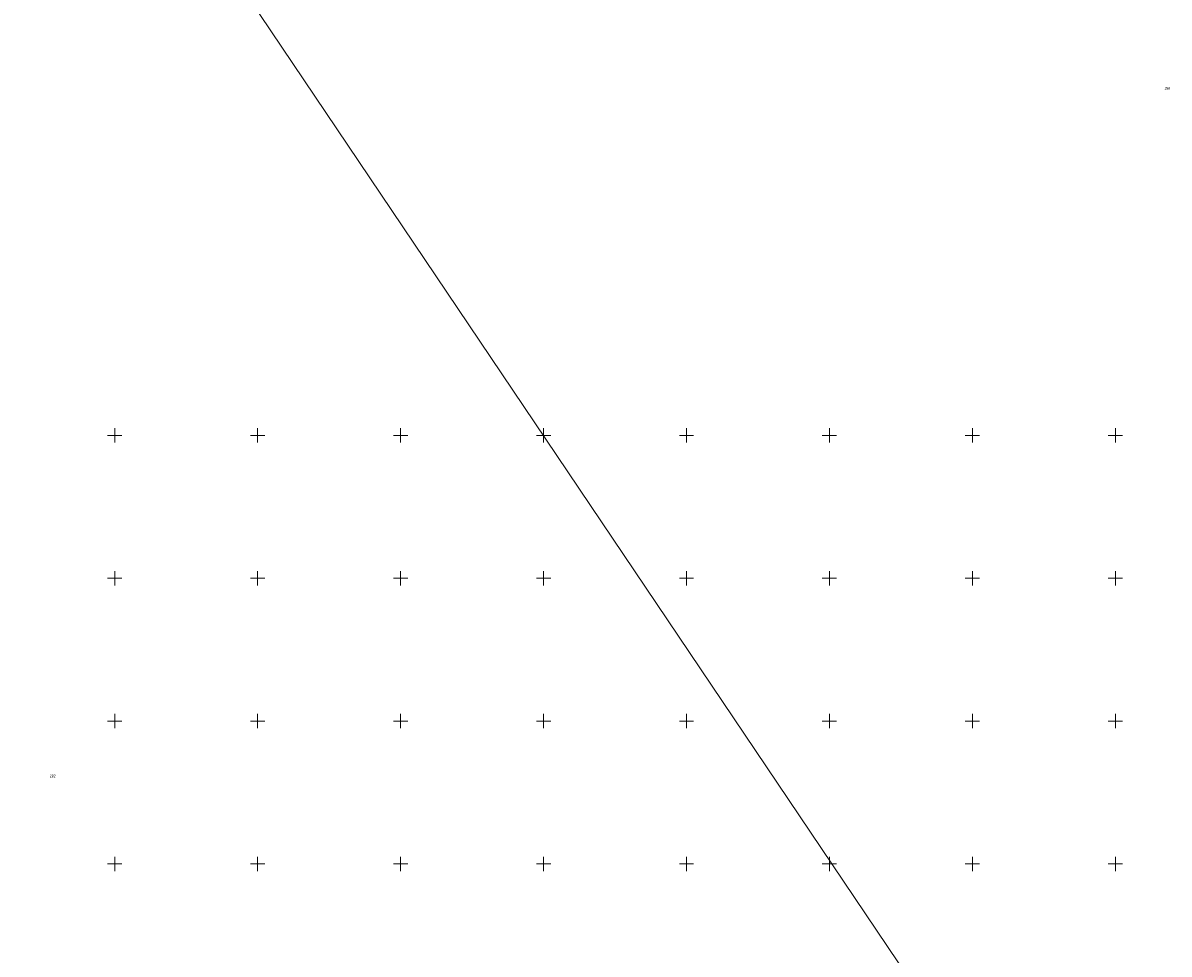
# Model space of a CAD drawing. Header units: millimetres. Extents: x 1024 to 29474, y -14562 to 6512.
# Tile 77 of 83: x 26335 to 26736, y 3083 to 3409. Entities that reach past the tile are written whole.
import ezdxf
from ezdxf.enums import TextEntityAlignment as Align

# ---------------------------------------------------------------- set-up
doc = ezdxf.new("R2010")
doc.units = ezdxf.units.MM
doc.linetypes.add('1', pattern=[0])
doc.linetypes.add('EGDE', pattern=[0])
for name, color, linetype, lineweight in [('D.O. ob 8x30', 4, 'Continuous', 25), ('Dzialki', 7, 'EGDE', 18), ('Numery_dzialek', 7, 'Continuous', 9), ('Podzial_sekcyjny_krzyze', 7, '1', 18)]:
    doc.layers.add(name, color=color, linetype=linetype, lineweight=lineweight)
doc.styles.get("Standard").update_dxf_attribs({"font": 'arial.ttf'})

# ---------------------------------------------------------------- blocks, each defined once
blk = doc.blocks.new('Wykno-Rudnik')
at = {"layer": 'Dzialki'}
blk.add_line((5166.99, 3557.52), (5495.71, 3069.18), dxfattribs=at)
at = {"layer": 'Podzial_sekcyjny_krzyze'}
for p, q in [((5211.62, 3264.74), (5216.62, 3264.74)), ((5214.12, 3262.24), (5214.12, 3267.24)), ((5261.62, 3264.74), (5266.62, 3264.74)), ((5264.12, 3262.24), (5264.12, 3267.24)), ((5311.62, 3264.74), (5316.62, 3264.74)), ((5314.12, 3262.24), (5314.12, 3267.24)), ((5361.62, 3264.74), (5366.62, 3264.74)), ((5364.12, 3262.24), (5364.12, 3267.24)), ((5411.62, 3264.74), (5416.62, 3264.74)), ((5414.12, 3262.24), (5414.12, 3267.24)), ((5461.62, 3264.74), (5466.62, 3264.74)), ((5464.12, 3262.24), (5464.12, 3267.24)), ((5511.62, 3264.74), (5516.62, 3264.74)), ((5514.12, 3262.24), (5514.12, 3267.24)), ((5561.62, 3264.74), (5566.62, 3264.74)), ((5564.12, 3262.24), (5564.12, 3267.24)), ((5214.12, 3212.24), (5214.12, 3217.24)), ((5264.12, 3212.24), (5264.12, 3217.24)), ((5314.12, 3212.24), (5314.12, 3217.24)), ((5364.12, 3212.24), (5364.12, 3217.24)), ((5414.12, 3212.24), (5414.12, 3217.24)), ((5464.12, 3212.24), (5464.12, 3217.24)), ((5514.12, 3212.24), (5514.12, 3217.24)), ((5564.12, 3212.24), (5564.12, 3217.24)), ((5211.62, 3214.74), (5216.62, 3214.74)), ((5261.62, 3214.74), (5266.62, 3214.74)), ((5311.62, 3214.74), (5316.62, 3214.74)), ((5361.62, 3214.74), (5366.62, 3214.74)), ((5411.62, 3214.74), (5416.62, 3214.74)), ((5461.62, 3214.74), (5466.62, 3214.74)), ((5511.62, 3214.74), (5516.62, 3214.74)), ((5561.62, 3214.74), (5566.62, 3214.74)), ((5214.12, 3162.24), (5214.12, 3167.24)), ((5264.12, 3162.24), (5264.12, 3167.24)), ((5314.12, 3162.24), (5314.12, 3167.24)), ((5364.12, 3162.24), (5364.12, 3167.24)), ((5414.12, 3162.24), (5414.12, 3167.24)), ((5464.12, 3162.24), (5464.12, 3167.24)), ((5514.12, 3162.24), (5514.12, 3167.24)), ((5564.12, 3162.24), (5564.12, 3167.24)), ((5211.62, 3164.74), (5216.62, 3164.74)), ((5261.62, 3164.74), (5266.62, 3164.74)), ((5311.62, 3164.74), (5316.62, 3164.74)), ((5361.62, 3164.74), (5366.62, 3164.74)), ((5411.62, 3164.74), (5416.62, 3164.74)), ((5461.62, 3164.74), (5466.62, 3164.74)), ((5511.62, 3164.74), (5516.62, 3164.74)), ((5561.62, 3164.74), (5566.62, 3164.74)), ((5214.12, 3112.24), (5214.12, 3117.24)), ((5264.12, 3112.24), (5264.12, 3117.24)), ((5314.12, 3112.24), (5314.12, 3117.24)), ((5364.12, 3112.24), (5364.12, 3117.24)), ((5414.12, 3112.24), (5414.12, 3117.24)), ((5464.12, 3112.24), (5464.12, 3117.24)), ((5514.12, 3112.24), (5514.12, 3117.24)), ((5564.12, 3112.24), (5564.12, 3117.24)), ((5211.62, 3114.74), (5216.62, 3114.74)), ((5261.62, 3114.74), (5266.62, 3114.74)), ((5311.62, 3114.74), (5316.62, 3114.74)), ((5361.62, 3114.74), (5366.62, 3114.74)), ((5411.62, 3114.74), (5416.62, 3114.74)), ((5461.62, 3114.74), (5466.62, 3114.74)), ((5511.62, 3114.74), (5516.62, 3114.74)), ((5561.62, 3114.74), (5566.62, 3114.74))]:
    blk.add_line(p, q, dxfattribs=at)
at = {"layer": 'Numery_dzialek', "width": 0.7}
for s, p in [('284', (5581.35, 3386.71)), ('282', (5191.41, 3145.99))]:
    blk.add_text(s, height=1, dxfattribs=at).set_placement(p, align=Align.TOP_LEFT)

msp = doc.modelspace()

# ---------------------------------------------------------------- block references
at = {"layer": 'D.O. ob 8x30'}
msp.add_blockref('Wykno-Rudnik', (21153.042, 0), dxfattribs=at)

doc.saveas('drawing.dxf')
